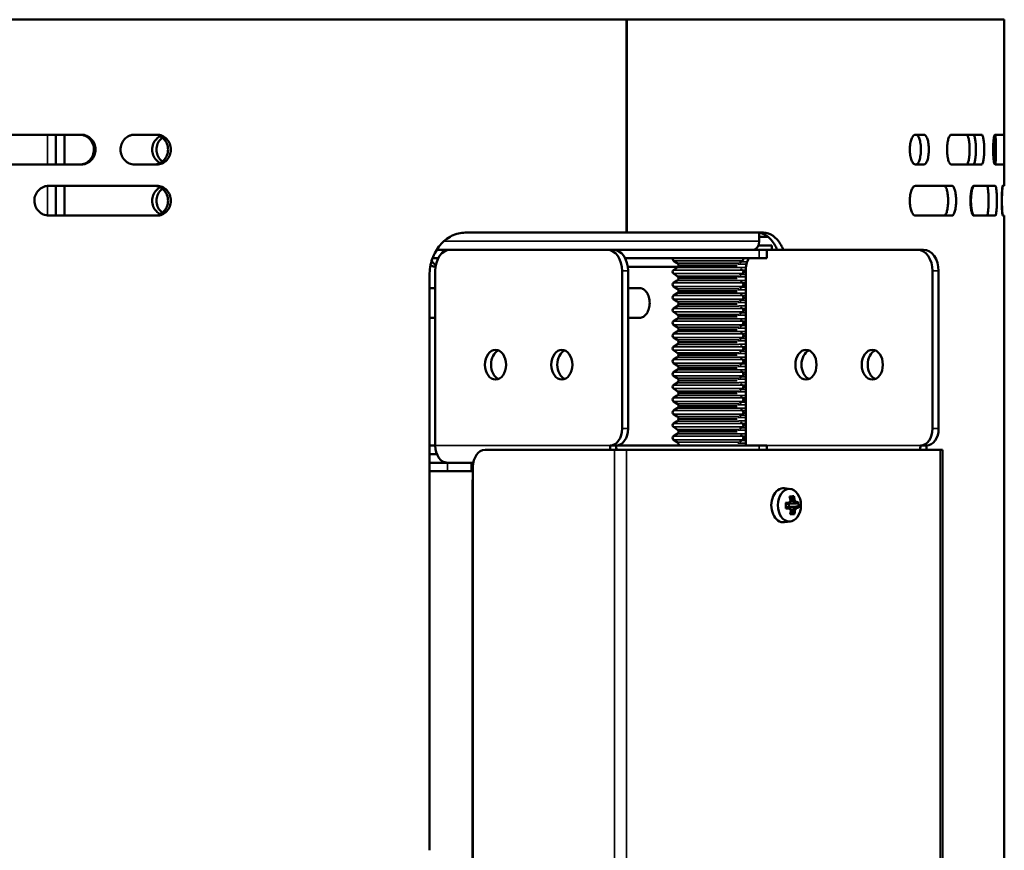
# Model space of a CAD drawing. Header units: millimetres. Extents: x -1106 to 8832, y -1538 to 1985.
# Tile 42 of 42: x 8577 to 8808, y 660 to 855. Entities that reach past the tile are written whole.
import ezdxf

# ---------------------------------------------------------------- set-up
doc = ezdxf.new("R2010")
doc.units = ezdxf.units.MM
doc.layers.add('Видимые тонкие (ГОСТ)', color=7, linetype='Continuous', lineweight=35)
doc.layers.add('Видимый контур (ГОСТ)', color=7, linetype='Continuous', lineweight=50)

msp = doc.modelspace()

# ---------------------------------------------------------------- linework, layer by layer
at = {"layer": 'Видимые тонкие (ГОСТ)'}
for p, q in [((8583.49, 821.14), (8583.49, 828.14)), ((8583.49, 809.16), (8583.49, 816.12)), ((8676.51, 803.14), (8750.5, 803.14)), ((8750.5, 801.14), (8750.5, 799.14)), ((8730.39, 798.53), (8746.57, 798.53)), ((8731.21, 797.95), (8745.75, 797.95)), ((8747.51, 797.75), (8745.51, 797.75)), ((8747.67, 798.32), (8746.27, 798.32)), ((8718.33, 796.14), (8719.74, 796.14)), ((8730.39, 796.35), (8746.57, 796.35)), ((8730.39, 795.53), (8746.57, 795.53)), ((8731.21, 796.92), (8745.73, 796.92)), ((8731.21, 794.95), (8745.75, 794.95)), ((8747.32, 794.75), (8745.51, 794.75)), ((8747.36, 796.93), (8745.72, 796.93)), ((8747.32, 795.32), (8746.27, 795.32)), ((8747.32, 796.35), (8746.56, 796.35)), ((8791.16, 796.14), (8792.57, 796.14)), ((8730.39, 793.35), (8746.57, 793.35)), ((8730.39, 792.53), (8746.57, 792.53)), ((8731.21, 793.92), (8745.73, 793.92)), ((8747.32, 793.93), (8745.72, 793.93)), ((8747.32, 792.32), (8746.27, 792.32)), ((8747.32, 793.35), (8746.56, 793.35)), ((8730.39, 790.35), (8746.57, 790.35)), ((8731.21, 791.95), (8745.75, 791.95)), ((8731.21, 790.92), (8745.73, 790.92)), ((8747.32, 791.75), (8745.51, 791.75)), ((8747.32, 790.93), (8745.72, 790.93)), ((8747.32, 790.35), (8746.56, 790.35)), ((8730.39, 789.53), (8746.57, 789.53)), ((8731.21, 788.95), (8745.75, 788.95)), ((8731.21, 787.92), (8745.73, 787.92)), ((8747.32, 788.75), (8745.51, 788.75)), ((8747.32, 787.93), (8745.72, 787.93)), ((8747.32, 789.32), (8746.27, 789.32)), ((8730.39, 787.35), (8746.57, 787.35)), ((8730.39, 786.53), (8746.57, 786.53)), ((8731.21, 785.95), (8745.75, 785.95)), ((8747.32, 785.75), (8745.51, 785.75)), ((8747.32, 786.32), (8746.27, 786.32)), ((8747.32, 787.35), (8746.56, 787.35)), ((8730.39, 784.35), (8746.57, 784.35)), ((8730.39, 783.53), (8746.57, 783.53)), ((8731.21, 784.92), (8745.73, 784.92)), ((8747.32, 784.93), (8745.72, 784.93)), ((8747.32, 783.32), (8746.27, 783.32)), ((8747.32, 784.35), (8746.56, 784.35)), ((8730.39, 781.35), (8746.57, 781.35)), ((8731.21, 782.95), (8745.75, 782.95)), ((8731.21, 781.92), (8745.73, 781.92)), ((8747.32, 782.75), (8745.51, 782.75)), ((8747.32, 781.93), (8745.72, 781.93)), ((8747.32, 781.35), (8746.56, 781.35)), ((8730.39, 780.53), (8746.57, 780.53)), ((8731.21, 779.95), (8745.75, 779.95)), ((8731.21, 778.92), (8745.73, 778.92)), ((8747.32, 779.75), (8745.51, 779.75)), ((8747.32, 778.93), (8745.72, 778.93)), ((8747.32, 780.32), (8746.27, 780.32)), ((8730.39, 778.35), (8746.57, 778.35)), ((8730.39, 777.53), (8746.57, 777.53)), ((8731.21, 776.95), (8745.75, 776.95)), ((8747.32, 776.75), (8745.51, 776.75)), ((8747.32, 777.32), (8746.27, 777.32)), ((8747.32, 778.35), (8746.56, 778.35)), ((8730.39, 775.35), (8746.57, 775.35)), ((8730.39, 774.53), (8746.57, 774.53)), ((8731.21, 775.92), (8745.73, 775.92)), ((8731.21, 773.95), (8745.75, 773.95)), ((8747.32, 775.93), (8745.72, 775.93)), ((8747.32, 774.32), (8746.27, 774.32)), ((8747.32, 775.35), (8746.56, 775.35)), ((8730.39, 772.35), (8746.57, 772.35)), ((8730.39, 771.53), (8746.57, 771.53)), ((8731.21, 772.92), (8745.73, 772.92)), ((8747.32, 773.75), (8745.51, 773.75)), ((8747.32, 772.93), (8745.72, 772.93)), ((8747.32, 772.35), (8746.56, 772.35)), ((8730.39, 769.35), (8746.57, 769.35)), ((8731.21, 770.95), (8745.75, 770.95)), ((8731.21, 769.92), (8745.73, 769.92)), ((8747.32, 770.75), (8745.51, 770.75)), ((8747.32, 769.93), (8745.72, 769.93)), ((8747.32, 771.32), (8746.27, 771.32)), ((8747.32, 769.35), (8746.56, 769.35)), ((8730.39, 768.53), (8746.57, 768.53)), ((8731.21, 767.95), (8745.75, 767.95)), ((8731.21, 766.92), (8745.73, 766.92)), ((8747.32, 767.75), (8745.51, 767.75)), ((8747.32, 766.93), (8745.72, 766.93)), ((8747.32, 768.32), (8746.27, 768.32)), ((8730.39, 766.35), (8746.57, 766.35)), ((8730.39, 765.53), (8746.57, 765.53)), ((8731.21, 764.95), (8745.75, 764.95)), ((8747.32, 764.75), (8745.51, 764.75)), ((8747.32, 765.32), (8746.27, 765.32)), ((8747.32, 766.35), (8746.56, 766.35)), ((8730.39, 763.35), (8746.57, 763.35)), ((8730.39, 762.53), (8746.57, 762.53)), ((8731.21, 763.92), (8745.73, 763.92)), ((8747.32, 763.93), (8745.72, 763.93)), ((8747.32, 762.32), (8746.27, 762.32)), ((8747.32, 763.35), (8746.56, 763.35)), ((8730.39, 760.35), (8746.57, 760.35)), ((8731.21, 761.95), (8745.75, 761.95)), ((8731.21, 760.92), (8745.73, 760.92)), ((8747.32, 761.75), (8745.51, 761.75)), ((8747.32, 760.93), (8745.72, 760.93)), ((8747.32, 760.35), (8746.56, 760.35)), ((8719.74, 759.14), (8718.33, 759.14)), ((8730.39, 759.53), (8746.57, 759.53)), ((8731.21, 758.95), (8745.75, 758.95)), ((8731.21, 757.92), (8745.73, 757.92)), ((8747.32, 758.75), (8745.51, 758.75)), ((8747.32, 757.93), (8745.72, 757.93)), ((8747.32, 759.32), (8746.27, 759.32)), ((8792.57, 759.14), (8791.16, 759.14)), ((8730.39, 757.35), (8746.57, 757.35)), ((8730.39, 756.53), (8746.57, 756.53)), ((8731.21, 755.95), (8745.75, 755.95)), ((8747.32, 755.75), (8745.51, 755.75)), ((8747.32, 756.32), (8746.27, 756.32)), ((8747.32, 757.35), (8746.56, 757.35)), ((8674.49, 755.14), (8715.5, 755.14)), ((8716.56, 542.14), (8716.56, 754.14)), ((8719.39, 754.14), (8719.39, 542.14)), ((8750.5, 755.14), (8750.5, 754.14)), ((8752.26, 755.14), (8788.33, 755.14)), ((8792.93, 542.14), (8792.93, 754.14)), ((8677.32, 751.14), (8677.32, 749.14))]:
    msp.add_line(p, q, dxfattribs=at)
at = {"layer": 'Видимый контур (ГОСТ)'}
for p, q in [((8719.35, 855.14), (8202.99, 855.14)), ((8719.35, 805.14), (8719.35, 855.14)), ((8719.35, 855.14), (8719.42, 855.14)), ((8807.99, 855.14), (8719.42, 855.14)), ((8719.42, 855.14), (8719.42, 805.14)), ((8807.99, 816.14), (8807.99, 855.14)), ((8591.42, 828.14), (8562.27, 828.14)), ((8585.49, 821.14), (8585.49, 828.14)), ((8587.49, 828.14), (8587.49, 821.14)), ((8609.16, 828.14), (8603.98, 828.14)), ((8789.09, 828.14), (8787.13, 828.14)), ((8802.64, 828.14), (8795.57, 828.14)), ((8807.92, 828.14), (8805.81, 828.14)), ((8562.27, 821.14), (8591.42, 821.14)), ((8603.98, 821.14), (8609.16, 821.14)), ((8787.13, 821.14), (8789.09, 821.14)), ((8795.57, 821.14), (8802.64, 821.14)), ((8805.81, 821.14), (8807.92, 821.14)), ((8609.16, 816.14), (8583.85, 816.14)), ((8585.49, 809.14), (8585.49, 816.14)), ((8587.49, 816.14), (8587.49, 809.14)), ((8795.72, 816.14), (8787.13, 816.14)), ((8805.86, 816.14), (8800.83, 816.14)), ((8807.99, 816.14), (8807.6, 816.14)), ((8583.85, 809.14), (8609.16, 809.14)), ((8787.13, 809.14), (8795.72, 809.14)), ((8800.83, 809.14), (8805.86, 809.14)), ((8807.6, 809.14), (8807.99, 809.14)), ((8807.99, 650.14), (8807.99, 809.14)), ((8719.35, 805.14), (8681.5, 805.14)), ((8719.42, 805.14), (8719.35, 805.14)), ((8751.51, 805.14), (8719.42, 805.14)), ((8750.5, 805.11), (8750.5, 803.14)), ((8750.5, 804.14), (8752.62, 804.14)), ((8750.31, 802.14), (8753.48, 802.14)), ((8753.48, 801.14), (8753.48, 802.14)), ((8676.26, 801.14), (8674.83, 801.14)), ((8674.83, 801.14), (8676.26, 801.14)), ((8676.26, 801.14), (8678.02, 801.14)), ((8676.26, 800.47), (8676.26, 801.14)), ((8678.02, 801.14), (8714.79, 801.14)), ((8716.21, 801.14), (8714.79, 801.14)), ((8750.5, 801.14), (8716.21, 801.14)), ((8749.44, 801.2), (8749.44, 801.14)), ((8749.77, 801.39), (8749.77, 801.14)), ((8750.5, 801.14), (8752.26, 801.14)), ((8752.26, 799.14), (8752.26, 801.14)), ((8787.62, 801.14), (8752.26, 801.14)), ((8789.04, 801.14), (8787.62, 801.14)), ((8673.85, 799.14), (8675.19, 799.14)), ((8719.04, 799.14), (8750.5, 799.14)), ((8731.43, 797.14), (8719.67, 797.14)), ((8731.21, 797.95), (8730.39, 798.53)), ((8731.58, 797.44), (8745.32, 797.44)), ((8745.92, 798.07), (8746.57, 798.53)), ((8752.26, 799.14), (8750.5, 799.14)), ((8673.14, 660.14), (8673.14, 795.14)), ((8674.49, 755.14), (8674.49, 796.14)), ((8718.33, 796.14), (8718.33, 759.14)), ((8719.74, 796.14), (8719.74, 759.14)), ((8731.21, 796.92), (8730.39, 796.35)), ((8731.21, 794.95), (8730.39, 795.53)), ((8745.92, 795.07), (8746.57, 795.53)), ((8746.13, 796.66), (8746.57, 796.35)), ((8747.32, 795.84), (8746.77, 795.84)), ((8747.32, 796.14), (8747.32, 755.14)), ((8791.16, 796.14), (8791.16, 759.14)), ((8792.57, 759.14), (8792.57, 796.14)), ((8731.21, 793.92), (8730.39, 793.35)), ((8731.21, 791.95), (8730.39, 792.53)), ((8731.58, 794.44), (8745.32, 794.44)), ((8745.92, 792.07), (8746.57, 792.53)), ((8746.13, 793.66), (8746.57, 793.35)), ((8747.32, 792.84), (8746.77, 792.84)), ((8673.14, 792.14), (8674.49, 792.14)), ((8719.74, 792.14), (8722.38, 792.14)), ((8731.21, 790.92), (8730.39, 790.35)), ((8731.58, 791.44), (8745.32, 791.44)), ((8746.13, 790.66), (8746.57, 790.35)), ((8731.21, 788.95), (8730.39, 789.53)), ((8731.21, 787.92), (8730.39, 787.35)), ((8731.58, 788.44), (8745.32, 788.44)), ((8745.92, 789.07), (8746.57, 789.53)), ((8747.32, 789.84), (8746.77, 789.84)), ((8731.21, 785.95), (8730.39, 786.53)), ((8731.58, 785.44), (8745.32, 785.44)), ((8745.92, 786.07), (8746.57, 786.53)), ((8746.13, 787.66), (8746.57, 787.35)), ((8747.32, 786.84), (8746.77, 786.84)), ((8674.49, 785.14), (8673.14, 785.14)), ((8722.38, 785.14), (8719.74, 785.14)), ((8731.21, 784.92), (8730.39, 784.35)), ((8731.21, 782.95), (8730.39, 783.53)), ((8745.92, 783.07), (8746.57, 783.53)), ((8746.13, 784.66), (8746.57, 784.35)), ((8747.32, 783.84), (8746.77, 783.84)), ((8731.21, 781.92), (8730.39, 781.35)), ((8731.58, 782.44), (8745.32, 782.44)), ((8746.13, 781.66), (8746.57, 781.35)), ((8747.32, 780.84), (8746.77, 780.84)), ((8731.21, 779.95), (8730.39, 780.53)), ((8731.21, 778.92), (8730.39, 778.35)), ((8731.58, 779.44), (8745.32, 779.44)), ((8745.92, 780.07), (8746.57, 780.53)), ((8746.13, 778.66), (8746.57, 778.35)), ((8731.21, 776.95), (8730.39, 777.53)), ((8731.58, 776.44), (8745.32, 776.44)), ((8745.92, 777.07), (8746.57, 777.53)), ((8747.32, 777.84), (8746.77, 777.84)), ((8731.21, 775.92), (8730.39, 775.35)), ((8731.21, 773.95), (8730.39, 774.53)), ((8745.92, 774.07), (8746.57, 774.53)), ((8746.13, 775.66), (8746.57, 775.35)), ((8747.32, 774.84), (8746.77, 774.84)), ((8731.21, 772.92), (8730.39, 772.35)), ((8731.21, 770.95), (8730.39, 771.53)), ((8731.58, 773.44), (8745.32, 773.44)), ((8745.92, 771.07), (8746.57, 771.53)), ((8746.13, 772.66), (8746.57, 772.35)), ((8747.32, 771.84), (8746.77, 771.84)), ((8731.21, 769.92), (8730.39, 769.35)), ((8731.58, 770.44), (8745.32, 770.44)), ((8746.13, 769.66), (8746.57, 769.35)), ((8731.21, 767.95), (8730.39, 768.53)), ((8731.21, 766.92), (8730.39, 766.35)), ((8731.58, 767.44), (8745.32, 767.44)), ((8745.92, 768.07), (8746.57, 768.53)), ((8747.32, 768.84), (8746.77, 768.84)), ((8731.21, 764.95), (8730.39, 765.53)), ((8745.92, 765.07), (8746.57, 765.53)), ((8746.13, 766.66), (8746.57, 766.35)), ((8747.32, 765.84), (8746.77, 765.84)), ((8731.21, 763.92), (8730.39, 763.35)), ((8731.21, 761.95), (8730.39, 762.53)), ((8731.58, 764.44), (8745.32, 764.44)), ((8745.92, 762.07), (8746.57, 762.53)), ((8746.13, 763.66), (8746.57, 763.35)), ((8747.32, 762.84), (8746.77, 762.84)), ((8731.21, 760.92), (8730.39, 760.35)), ((8731.58, 761.44), (8745.32, 761.44)), ((8746.13, 760.66), (8746.57, 760.35)), ((8731.21, 758.95), (8730.39, 759.53)), ((8731.21, 757.92), (8730.39, 757.35)), ((8731.58, 758.44), (8745.32, 758.44)), ((8745.92, 759.07), (8746.57, 759.53)), ((8747.32, 759.84), (8746.77, 759.84)), ((8731.21, 755.95), (8730.39, 756.53)), ((8745.92, 756.07), (8746.57, 756.53)), ((8746.13, 757.66), (8746.57, 757.35)), ((8747.32, 756.84), (8746.77, 756.84)), ((8674.49, 755.14), (8673.14, 755.14)), ((8673.14, 753.14), (8674.87, 753.14)), ((8674.87, 753.14), (8673.14, 753.14)), ((8686.16, 754.14), (8716.56, 754.14)), ((8716.91, 755.14), (8715.5, 755.14)), ((8719.39, 754.14), (8716.56, 754.14)), ((8750.5, 755.14), (8716.91, 755.14)), ((8719.39, 754.14), (8792.93, 754.14)), ((8750.5, 755.14), (8752.26, 755.14)), ((8752.26, 754.14), (8752.26, 755.14)), ((8788.33, 755.14), (8789.75, 755.14)), ((8793.51, 754.14), (8792.93, 754.14)), ((8793.51, 542.14), (8793.51, 754.14)), ((8677.32, 751.14), (8673.14, 751.14)), ((8676.61, 751.26), (8676.61, 751.14)), ((8677.32, 751.14), (8682.97, 751.14)), ((8682.97, 749.14), (8682.97, 751.14)), ((8683.42, 751.14), (8682.97, 751.14)), ((8673.14, 749.14), (8677.32, 749.14)), ((8682.97, 749.14), (8677.32, 749.14)), ((8683.33, 750.14), (8683.33, 546.14)), ((8683.33, 747.14), (8683.22, 747.14)), ((8683.22, 545.14), (8683.22, 747.14)), ((8757.81, 744.95), (8756.41, 745.12)), ((8757.63, 741.57), (8757.53, 741.62)), ((8757.63, 741.57), (8758.89, 741.57)), ((8758.21, 743.09), (8757.76, 742.71)), ((8758.4, 742.19), (8757.86, 742.19)), ((8756.74, 740.7), (8757.45, 740.7)), ((8757.43, 740.7), (8757.41, 741.47)), ((8757.66, 740.8), (8757.46, 740.69)), ((8759.39, 740.85), (8757.66, 740.8)), ((8758.92, 740.8), (8757.66, 740.8)), ((8757.88, 739.59), (8758.35, 739.22)), ((8757.91, 740.12), (8758.48, 740.12)), ((8757.81, 737.33), (8756.41, 737.15))]:
    msp.add_line(p, q, dxfattribs=at)
msp.add_circle((8505.5, 586.14), 97.5, dxfattribs=at)
for centre, radius, start, end in [((8730.68, 798.94), 0.5, 156.4218, 234.8183), ((8730.63, 797.14), 1, 17.4576, 54.8183), ((8730.63, 797.74), 1, 305.1817, 342.5424), ((8746.28, 798.94), 0.5, 305.1817, 23.5782), ((8730.68, 795.94), 0.5, 125.1817, 234.8183), ((8730.63, 794.14), 1, 17.4576, 54.8183), ((8746.28, 795.94), 0.5, 305.1817, 54.8183), ((8730.68, 792.94), 0.5, 125.1817, 234.8183), ((8730.63, 794.74), 1, 305.1817, 342.5424), ((8746.28, 792.94), 0.5, 305.1817, 54.8183), ((8730.68, 789.94), 0.5, 125.1817, 234.8183), ((8730.63, 791.14), 1, 17.4576, 54.8183), ((8730.63, 791.74), 1, 305.1817, 342.5424), ((8746.28, 789.94), 0.5, 305.1817, 54.8183), ((8730.63, 788.14), 1, 17.4576, 54.8183), ((8730.63, 788.74), 1, 305.1817, 342.5424), ((8730.68, 786.94), 0.5, 125.1817, 234.8183), ((8730.63, 785.14), 1, 17.4576, 54.8183), ((8730.63, 785.74), 1, 305.1817, 342.5424), ((8746.28, 786.94), 0.5, 305.1817, 54.8183), ((8730.68, 783.94), 0.5, 125.1817, 234.8183), ((8746.28, 783.94), 0.5, 305.1817, 54.8183), ((8730.68, 780.94), 0.5, 125.1817, 234.8183), ((8730.63, 782.14), 1, 17.4576, 54.8183), ((8730.63, 782.74), 1, 305.1817, 342.5424), ((8746.28, 780.94), 0.5, 305.1817, 54.8183), ((8730.63, 779.14), 1, 17.4576, 54.8183), ((8730.63, 779.74), 1, 305.1817, 342.5424), ((8730.68, 777.94), 0.5, 125.1817, 234.8183), ((8730.63, 776.14), 1, 17.4576, 54.8183), ((8730.63, 776.74), 1, 305.1817, 342.5424), ((8746.28, 777.94), 0.5, 305.1817, 54.8183), ((8730.68, 774.94), 0.5, 125.1817, 234.8183), ((8730.63, 773.14), 1, 17.4576, 54.8183), ((8746.28, 774.94), 0.5, 305.1817, 54.8183), ((8730.68, 771.94), 0.5, 125.1817, 234.8183), ((8730.63, 773.74), 1, 305.1817, 342.5424), ((8746.28, 771.94), 0.5, 305.1817, 54.8183), ((8730.68, 768.94), 0.5, 125.1817, 234.8183), ((8730.63, 770.14), 1, 17.4576, 54.8183), ((8730.63, 770.74), 1, 305.1817, 342.5424), ((8746.28, 768.94), 0.5, 305.1817, 54.8183), ((8730.63, 767.14), 1, 17.4576, 54.8183), ((8730.63, 767.74), 1, 305.1817, 342.5424), ((8730.68, 765.94), 0.5, 125.1817, 234.8183), ((8730.63, 764.14), 1, 17.4576, 54.8183), ((8746.28, 765.94), 0.5, 305.1817, 54.8183), ((8730.68, 762.94), 0.5, 125.1817, 234.8183), ((8730.63, 764.74), 1, 305.1817, 342.5424), ((8746.28, 762.94), 0.5, 305.1817, 54.8183), ((8730.68, 759.94), 0.5, 125.1817, 234.8183), ((8730.63, 761.14), 1, 17.4576, 54.8183), ((8730.63, 761.74), 1, 305.1817, 342.5424), ((8746.28, 759.94), 0.5, 305.1817, 54.8183), ((8730.63, 758.14), 1, 17.4576, 54.8183), ((8730.63, 758.74), 1, 305.1817, 342.5424), ((8730.68, 756.94), 0.5, 125.1817, 234.8183), ((8730.63, 755.14), 1, 0, 54.8183), ((8746.28, 756.94), 0.5, 305.1817, 54.8183)]:
    msp.add_arc(centre, radius, start, end, dxfattribs=at)
for centre, major_axis, ratio, start_param, end_param in [((8749.09, 803.14), (0, -2), 0.707107, 0, 1.570796), ((8678.02, 796.14), (0, 5), 0.707107, 0, 1.570796), ((8714.79, 796.14), (0, 5), 0.707107, 4.712389, 6.283185), ((8716.21, 796.14), (0, 5), 0.707107, 4.712389, 6.283185), ((8787.62, 796.14), (0, 5), 0.707107, 4.712389, 6.283185), ((8789.04, 796.14), (0, 5), 0.707107, 4.712389, 6.283185), ((8750.86, 796.14), (0, 5), 0.707107, 0.927295, 1.570796), ((8690.04, 774.14), (0, 3.5), 0.707107, 0.289752, 2.851841), ((8705.6, 774.14), (0, 3.5), 0.707107, 0.289752, 2.851841), ((8762.88, 774.14), (0, 3.5), 0.707107, 0.289752, 2.851841), ((8778.43, 774.14), (0, 3.5), 0.707107, 0.289752, 2.851841), ((8715.5, 759.14), (0, -4), 0.707107, 0, 1.570796), ((8716.91, 759.14), (0, -4), 0.707107, 0, 1.570796), ((8788.33, 759.14), (0, -4), 0.707107, 0, 1.570796), ((8789.75, 759.14), (0, -4), 0.707107, 0, 1.570796), ((8677.32, 755.14), (0, -4), 0.707107, 4.712389, 6.283185), ((8686.16, 750.14), (0, 4), 0.707107, 0, 1.570796), ((8718.33, 755.14), (0, 4), 0.707107, 1.570796, 1.823477), ((8718.33, 755.14), (0, -2), 0.707107, 4.712389, 5.235988), ((8786.92, 755.14), (0, 2), 0.707107, 4.18879, 4.712389), ((8786.92, 755.14), (0, -4), 0.707107, 1.318116, 1.570796), ((8682.97, 747.14), (0, 4), 0.707107, 6.128812, 6.283185), ((8682.97, 747.14), (0, 2), 0.707107, 6.030505, 6.283185), ((8756.16, 741.14), (0, -4), 0.707107, 3.053992, 6.370786), ((8753.85, 741.82), (-6.44, -0.22), 0.03462, 2.026788, 2.174267), ((8755.08, 741.19), (0.28, -6.35), 0.258394, 1.426396, 1.643507), ((8753.35, 741.81), (4.8, 3.75), 0.52388, 5.228269, 5.379383), ((8753.19, 742.02), (-5, -3.9), 0.52388, 2.109512, 2.214955), ((8754.35, 740.06), (-5.81, -2.58), 0.32337, 3.76126, 3.978371), ((8753.39, 741.1), (0.45, -6.43), 0.706259, 1.703203, 1.850682), ((8753.61, 741.12), (-0.43, 6.14), 0.706259, 4.83321, 4.983271), ((8754.15, 741.16), (0.43, -6.14), 0.706259, 1.691617, 1.841679), ((8786.98, 700.05), (-36.34, 44.21), 0.176466, 5.800702, 5.800921), ((8754.35, 741.88), (5.13, -3.29), 0.47492, 0.857602, 1.008715), ((8754.36, 741.17), (-0.45, 6.43), 0.706259, 4.844795, 4.992275), ((8754.5, 742.11), (-5.34, 3.42), 0.47492, 4.022029, 4.127473), ((8753.86, 741.52), (6.16, 0.21), 0.03462, 5.666929, 5.81699), ((8753.85, 741.82), (-6.44, -0.22), 0.03462, 2.536922, 2.684401), ((8753.55, 741.08), (-1.03, 6.27), 0.965108, 4.471233, 4.688344), ((8753.86, 741.52), (6.16, 0.21), 0.03462, 5.192095, 5.327446), ((8753.89, 740.75), (-6.16, -0.21), 0.03462, 2.050571, 2.185853), ((8753.9, 740.45), (6.44, 0.22), 0.03462, 5.168381, 5.31586), ((8782.93, 787.95), (-32.94, -48.91), 0.18338, 0.461087, 0.461306), ((8753.4, 740.39), (-5.13, 3.29), 0.47492, 3.999194, 4.150308), ((8753.26, 740.17), (5.34, -3.42), 0.47492, 0.880437, 0.98588), ((8753.39, 741.1), (0.45, -6.43), 0.706259, 1.193069, 1.340548), ((8753.61, 741.12), (-0.43, 6.14), 0.706259, 4.343665, 4.493727), ((8720.77, 782.22), (36.34, -44.21), 0.176466, 0.19416, 0.194379), ((8754.15, 741.16), (0.43, -6.14), 0.706259, 1.202073, 1.352134), ((8754.4, 740.46), (-4.8, -3.75), 0.52388, 2.086677, 2.23779), ((8754.36, 741.17), (-0.45, 6.43), 0.706259, 4.334662, 4.482141), ((8754.56, 740.26), (5, 3.9), 0.52388, 5.251104, 5.356548), ((8753.89, 740.75), (-6.16, -0.21), 0.03462, 2.525336, 2.675398), ((8724.83, 694.32), (32.94, 48.91), 0.18338, 6.067629, 6.067848), ((8753.9, 740.45), (6.44, 0.22), 0.03462, 5.678514, 5.825994), ((8754.28, 742.21), (5.95, -2.23), 0.383344, 5.474372, 5.691483)]:
    msp.add_ellipse(centre, major_axis=major_axis, ratio=ratio, start_param=start_param, end_param=end_param, dxfattribs=at)
for centre, major_axis in [((8688.63, 774.14), (0, 3.5)), ((8704.19, 774.14), (0, 3.5)), ((8761.46, 774.14), (0, 3.5)), ((8777.02, 774.14), (0, 3.5)), ((8757.57, 741.14), (0, 3.83))]:
    msp.add_ellipse(centre, major_axis=major_axis, ratio=0.707107, dxfattribs=at)
for points, knots in [([(8591.05, 821.14), (8591.49, 821.14), (8591.93, 821.23), (8592.74, 821.58), (8593.1, 821.83), (8593.73, 822.47), (8593.98, 822.86), (8594.31, 823.7), (8594.4, 824.14), (8594.41, 825.05), (8594.33, 825.51), (8594, 826.36), (8593.77, 826.74), (8593.16, 827.39), (8592.8, 827.66), (8592.17, 827.94), (8591.95, 828.02), (8591.5, 828.11), (8591.27, 828.14), (8591.05, 828.14)], [0, 0, 0, 0, 0.139579, 0.139579, 0.274416, 0.274416, 0.413415, 0.413415, 0.54767, 0.54767, 0.686345, 0.686345, 0.820695, 0.820695, 0.960109, 0.960109, 1.033164, 1.033164, 1.104131, 1.104131, 1.104131, 1.104131]), ([(8591.42, 828.14), (8591.87, 828.14), (8592.31, 828.04), (8593.12, 827.69), (8593.48, 827.44), (8594.1, 826.8), (8594.35, 826.41), (8594.69, 825.57), (8594.78, 825.13), (8594.79, 824.22), (8594.71, 823.76), (8594.38, 822.92), (8594.15, 822.54), (8593.54, 821.88), (8593.17, 821.61), (8592.55, 821.33), (8592.33, 821.26), (8591.88, 821.16), (8591.65, 821.14), (8591.42, 821.14)], [0, 0, 0, 0, 0.139561, 0.139561, 0.274374, 0.274374, 0.413373, 0.413373, 0.547635, 0.547635, 0.686319, 0.686319, 0.820664, 0.820664, 0.960066, 0.960066, 1.033121, 1.033121, 1.104089, 1.104089, 1.104089, 1.104089]), ([(8603.98, 821.14), (8603.54, 821.14), (8603.1, 821.23), (8602.31, 821.58), (8601.95, 821.83), (8601.33, 822.47), (8601.09, 822.86), (8600.75, 823.7), (8600.66, 824.14), (8600.65, 825.05), (8600.73, 825.51), (8601.06, 826.36), (8601.29, 826.74), (8601.89, 827.4), (8602.25, 827.66), (8602.87, 827.94), (8603.09, 828.02), (8603.53, 828.11), (8603.75, 828.14), (8603.98, 828.14)], [0, 0, 0, 0, 0.139164, 0.139164, 0.273622, 0.273622, 0.412623, 0.412623, 0.546984, 0.546984, 0.685866, 0.685866, 0.820363, 0.820363, 0.959509, 0.959509, 1.032378, 1.032378, 1.103164, 1.103164, 1.103164, 1.103164]), ([(8609.95, 821.49), (8609.61, 821.67), (8609.31, 821.9), (8608.76, 822.48), (8608.51, 822.87), (8608.17, 823.73), (8608.08, 824.2), (8608.08, 825.08), (8608.17, 825.54), (8608.51, 826.4), (8608.76, 826.8), (8609.31, 827.37), (8609.61, 827.61), (8609.95, 827.78)], [0.6848635, 0.6848635, 0.6848635, 0.6848635, 0.7983426, 0.7983426, 0.930103, 0.930103, 1.0618634, 1.0618634, 1.1936238, 1.1936238, 1.3253842, 1.3253842, 1.4388633, 1.4388633, 1.4388633, 1.4388633]), ([(8608.51, 828.14), (8608.92, 828.14), (8609.36, 828.05), (8610.17, 827.69), (8610.54, 827.42), (8611.12, 826.8), (8611.38, 826.41), (8611.71, 825.54), (8611.79, 825.08), (8611.79, 824.64)], [-0.5274347, -0.5274347, -0.5274347, -0.5274347, -0.3955589, -0.3955589, -0.2636831, -0.2636831, -0.1318416, -0.1318416, 0, 0, 0, 0]), ([(8610.46, 827.46), (8610.32, 827.35), (8610.19, 827.23), (8609.78, 826.8), (8609.52, 826.41), (8609.18, 825.55), (8609.1, 825.08), (8609.1, 824.2), (8609.18, 823.73), (8609.52, 822.87), (8609.78, 822.48), (8610.19, 822.04), (8610.32, 821.93), (8610.46, 821.82)], [0.745049, 0.745049, 0.745049, 0.745049, 0.797259, 0.797259, 0.9295136, 0.9295136, 1.0617682, 1.0617682, 1.1935297, 1.1935297, 1.3252911, 1.3252911, 1.3784522, 1.3784522, 1.3784522, 1.3784522]), ([(8612.44, 824.64), (8612.44, 825.08), (8612.36, 825.54), (8612.03, 826.41), (8611.78, 826.8), (8611.19, 827.42), (8610.82, 827.69), (8610.02, 828.05), (8609.58, 828.14), (8609.16, 828.14)], [0, 0, 0, 0, 0.1318509, 0.1318509, 0.2637017, 0.2637017, 0.3955677, 0.3955677, 0.5274337, 0.5274337, 0.5274337, 0.5274337]), ([(8787.13, 828.14), (8786.97, 828.14), (8786.8, 828.05), (8786.48, 827.69), (8786.34, 827.42), (8786.1, 826.8), (8786, 826.41), (8785.87, 825.54), (8785.84, 825.08), (8785.84, 824.64)], [-0.527382, -0.527382, -0.527382, -0.527382, -0.3955328, -0.3955328, -0.2636837, -0.2636837, -0.1318418, -0.1318418, 0, 0, 0, 0]), ([(8787.23, 821.14), (8787.38, 821.14), (8787.54, 821.22), (8787.84, 821.58), (8787.97, 821.85), (8788.18, 822.47), (8788.27, 822.87), (8788.39, 823.73), (8788.42, 824.2), (8788.42, 825.08), (8788.39, 825.54), (8788.27, 826.41), (8788.18, 826.8), (8787.97, 827.42), (8787.84, 827.69), (8787.54, 828.05), (8787.38, 828.14), (8787.23, 828.14)], [0.527368, 0.527368, 0.527368, 0.527368, 0.659226, 0.659226, 0.791083, 0.791083, 0.922925, 0.922925, 1.054766, 1.054766, 1.186608, 1.186608, 1.31845, 1.31845, 1.450307, 1.450307, 1.582164, 1.582164, 1.582164, 1.582164]), ([(8789.09, 828.14), (8789.25, 828.14), (8789.41, 828.05), (8789.7, 827.69), (8789.84, 827.42), (8790.05, 826.8), (8790.14, 826.41), (8790.26, 825.54), (8790.29, 825.08), (8790.29, 824.2), (8790.26, 823.73), (8790.14, 822.87), (8790.05, 822.47), (8789.84, 821.85), (8789.7, 821.58), (8789.41, 821.22), (8789.25, 821.14), (8789.09, 821.14)], [0.527368, 0.527368, 0.527368, 0.527368, 0.659221, 0.659221, 0.791073, 0.791073, 0.92292, 0.92292, 1.054766, 1.054766, 1.186608, 1.186608, 1.31845, 1.31845, 1.450306, 1.450306, 1.582163, 1.582163, 1.582163, 1.582163]), ([(8795.57, 821.14), (8795.44, 821.14), (8795.31, 821.22), (8795.06, 821.58), (8794.95, 821.85), (8794.76, 822.47), (8794.68, 822.87), (8794.58, 823.73), (8794.55, 824.2), (8794.55, 824.64), (8794.55, 825.08), (8794.58, 825.54), (8794.68, 826.41), (8794.76, 826.8), (8794.95, 827.42), (8795.06, 827.69), (8795.31, 828.05), (8795.44, 828.14), (8795.57, 828.14)], [1.584418, 1.584418, 1.584418, 1.584418, 1.71673, 1.71673, 1.849043, 1.849043, 1.980868, 1.980868, 2.112694, 2.112694, 2.112694, 2.244519, 2.244519, 2.376344, 2.376344, 2.508657, 2.508657, 2.64097, 2.64097, 2.64097, 2.64097]), ([(8799.12, 828.14), (8799.21, 828.14), (8799.31, 828.05), (8799.49, 827.69), (8799.57, 827.42), (8799.7, 826.8), (8799.75, 826.41), (8799.82, 825.54), (8799.84, 825.08), (8799.84, 824.64), (8799.84, 824.2), (8799.82, 823.73), (8799.75, 822.87), (8799.7, 822.47), (8799.57, 821.85), (8799.49, 821.58), (8799.31, 821.22), (8799.21, 821.14), (8799.12, 821.14)], [1.582931, 1.582931, 1.582931, 1.582931, 1.714958, 1.714958, 1.846984, 1.846984, 1.978821, 1.978821, 2.110658, 2.110658, 2.110658, 2.242494, 2.242494, 2.374331, 2.374331, 2.506358, 2.506358, 2.638385, 2.638385, 2.638385, 2.638385]), ([(8800.69, 821.14), (8800.77, 821.14), (8800.85, 821.22), (8801.01, 821.58), (8801.08, 821.85), (8801.19, 822.47), (8801.24, 822.87), (8801.31, 823.73), (8801.32, 824.2), (8801.32, 825.08), (8801.31, 825.54), (8801.24, 826.41), (8801.19, 826.8), (8801.08, 827.42), (8801.01, 827.69), (8800.85, 828.05), (8800.77, 828.14), (8800.69, 828.14)], [0.527398, 0.527398, 0.527398, 0.527398, 0.659284, 0.659284, 0.79117, 0.79117, 0.923011, 0.923011, 1.054852, 1.054852, 1.186694, 1.186694, 1.318535, 1.318535, 1.450421, 1.450421, 1.582307, 1.582307, 1.582307, 1.582307]), ([(8802.64, 828.14), (8802.72, 828.14), (8802.81, 828.05), (8802.97, 827.69), (8803.04, 827.42), (8803.15, 826.8), (8803.2, 826.41), (8803.26, 825.54), (8803.28, 825.08), (8803.28, 824.2), (8803.26, 823.73), (8803.2, 822.87), (8803.15, 822.47), (8803.04, 821.85), (8802.97, 821.58), (8802.81, 821.22), (8802.72, 821.14), (8802.64, 821.14)], [0.527398, 0.527398, 0.527398, 0.527398, 0.659283, 0.659283, 0.791168, 0.791168, 0.923009, 0.923009, 1.054851, 1.054851, 1.186692, 1.186692, 1.318533, 1.318533, 1.450419, 1.450419, 1.582304, 1.582304, 1.582304, 1.582304]), ([(8805.81, 821.14), (8805.76, 821.14), (8805.7, 821.22), (8805.59, 821.58), (8805.54, 821.85), (8805.46, 822.47), (8805.43, 822.87), (8805.38, 823.73), (8805.37, 824.2), (8805.37, 824.64), (8805.37, 825.08), (8805.38, 825.54), (8805.43, 826.41), (8805.46, 826.8), (8805.54, 827.42), (8805.59, 827.69), (8805.7, 828.05), (8805.76, 828.14), (8805.81, 828.14)], [1.583833, 1.583833, 1.583833, 1.583833, 1.716034, 1.716034, 1.848236, 1.848236, 1.980066, 1.980066, 2.111896, 2.111896, 2.111896, 2.243725, 2.243725, 2.375555, 2.375555, 2.507757, 2.507757, 2.639959, 2.639959, 2.639959, 2.639959]), ([(8805.7, 828.02), (8805.71, 827.98), (8805.71, 827.93), (8805.74, 827.69), (8805.75, 827.42), (8805.78, 826.8), (8805.79, 826.41), (8805.8, 825.54), (8805.8, 825.08), (8805.8, 824.64), (8805.8, 824.2), (8805.8, 823.73), (8805.79, 822.87), (8805.78, 822.47), (8805.75, 821.85), (8805.74, 821.58), (8805.71, 821.34), (8805.71, 821.29), (8805.7, 821.25)], [1.6711152, 1.6711152, 1.6711152, 1.6711152, 1.715455, 1.715455, 1.8475633, 1.8475633, 1.9793968, 1.9793968, 2.1112304, 2.1112304, 2.1112304, 2.2430639, 2.2430639, 2.3748975, 2.3748975, 2.5070058, 2.5070058, 2.5513455, 2.5513455, 2.5513455, 2.5513455]), ([(8805.92, 821.14), (8805.93, 821.14), (8805.94, 821.22), (8805.96, 821.58), (8805.96, 821.85), (8805.97, 822.47), (8805.97, 822.87), (8805.98, 823.73), (8805.98, 824.2), (8805.98, 825.08), (8805.98, 825.54), (8805.97, 826.41), (8805.97, 826.8), (8805.96, 827.42), (8805.96, 827.69), (8805.94, 828.05), (8805.93, 828.14), (8805.92, 828.14)], [0.527457, 0.527457, 0.527457, 0.527457, 0.659387, 0.659387, 0.791317, 0.791317, 0.923157, 0.923157, 1.054997, 1.054997, 1.186837, 1.186837, 1.318677, 1.318677, 1.450607, 1.450607, 1.582537, 1.582537, 1.582537, 1.582537]), ([(8807.92, 828.14), (8807.93, 828.14), (8807.94, 828.05), (8807.96, 827.69), (8807.96, 827.42), (8807.97, 826.8), (8807.97, 826.41), (8807.98, 825.54), (8807.98, 825.08), (8807.98, 824.2), (8807.98, 823.73), (8807.97, 822.87), (8807.97, 822.47), (8807.96, 821.85), (8807.96, 821.58), (8807.94, 821.22), (8807.93, 821.14), (8807.92, 821.14)], [0.527456, 0.527456, 0.527456, 0.527456, 0.659385, 0.659385, 0.791313, 0.791313, 0.923153, 0.923153, 1.054994, 1.054994, 1.186834, 1.186834, 1.318674, 1.318674, 1.450602, 1.450602, 1.582531, 1.582531, 1.582531, 1.582531]), ([(8611.79, 824.64), (8611.79, 824.2), (8611.71, 823.73), (8611.38, 822.87), (8611.12, 822.47), (8610.54, 821.85), (8610.17, 821.58), (8609.36, 821.22), (8608.92, 821.14), (8608.51, 821.14)], [1.0548214, 1.0548214, 1.0548214, 1.0548214, 1.1866629, 1.1866629, 1.3185045, 1.3185045, 1.4503803, 1.4503803, 1.5822561, 1.5822561, 1.5822561, 1.5822561]), ([(8609.16, 821.14), (8609.58, 821.14), (8610.02, 821.22), (8610.82, 821.58), (8611.19, 821.85), (8611.78, 822.47), (8612.03, 822.87), (8612.36, 823.73), (8612.44, 824.2), (8612.44, 824.64)], [0.5273863, 0.5273863, 0.5273863, 0.5273863, 0.6592617, 0.6592617, 0.791137, 0.791137, 0.9229785, 0.9229785, 1.0548201, 1.0548201, 1.0548201, 1.0548201]), ([(8785.84, 824.64), (8785.84, 824.2), (8785.87, 823.73), (8786, 822.87), (8786.1, 822.47), (8786.34, 821.85), (8786.48, 821.58), (8786.8, 821.22), (8786.97, 821.14), (8787.13, 821.14)], [1.0547457, 1.0547457, 1.0547457, 1.0547457, 1.1865876, 1.1865876, 1.3184294, 1.3184294, 1.4502786, 1.4502786, 1.5821277, 1.5821277, 1.5821277, 1.5821277]), ([(8583.85, 809.14), (8583.39, 809.14), (8582.95, 809.23), (8582.13, 809.58), (8581.76, 809.84), (8581.13, 810.48), (8580.87, 810.87), (8580.53, 811.71), (8580.45, 812.15), (8580.44, 813.06), (8580.52, 813.51), (8580.85, 814.35), (8581.09, 814.73), (8581.7, 815.39), (8582.07, 815.66), (8582.7, 815.94), (8582.93, 816.02), (8583.39, 816.11), (8583.62, 816.14), (8583.85, 816.14)], [0, 0, 0, 0, 0.140463, 0.140463, 0.276002, 0.276002, 0.414992, 0.414992, 0.548968, 0.548968, 0.687226, 0.687226, 0.82134, 0.82134, 0.961291, 0.961291, 1.034783, 1.034783, 1.106171, 1.106171, 1.106171, 1.106171]), ([(8609.95, 809.49), (8609.61, 809.67), (8609.31, 809.9), (8608.76, 810.48), (8608.51, 810.87), (8608.17, 811.73), (8608.08, 812.2), (8608.08, 813.08), (8608.17, 813.54), (8608.51, 814.4), (8608.76, 814.8), (8609.31, 815.37), (8609.61, 815.61), (8609.95, 815.78)], [0.6848635, 0.6848635, 0.6848635, 0.6848635, 0.7983426, 0.7983426, 0.930103, 0.930103, 1.0618634, 1.0618634, 1.1936238, 1.1936238, 1.3253842, 1.3253842, 1.4388633, 1.4388633, 1.4388633, 1.4388633]), ([(8608.51, 816.14), (8608.92, 816.14), (8609.36, 816.05), (8610.17, 815.69), (8610.54, 815.42), (8611.12, 814.8), (8611.38, 814.41), (8611.71, 813.55), (8611.79, 813.08), (8611.79, 812.64)], [0.5273867, 0.5273867, 0.5273867, 0.5273867, 0.6592625, 0.6592625, 0.7911383, 0.7911383, 0.9229798, 0.9229798, 1.0548214, 1.0548214, 1.0548214, 1.0548214]), ([(8610.46, 815.46), (8610.32, 815.35), (8610.19, 815.23), (8609.78, 814.8), (8609.52, 814.4), (8609.18, 813.54), (8609.1, 813.08), (8609.1, 812.2), (8609.18, 811.73), (8609.52, 810.87), (8609.78, 810.48), (8610.19, 810.04), (8610.32, 809.93), (8610.46, 809.82)], [0.7450833, 0.7450833, 0.7450833, 0.7450833, 0.7982443, 0.7982443, 0.9300058, 0.9300058, 1.0617672, 1.0617672, 1.1935287, 1.1935287, 1.3252901, 1.3252901, 1.3784512, 1.3784512, 1.3784512, 1.3784512]), ([(8612.44, 812.64), (8612.44, 813.08), (8612.36, 813.55), (8612.03, 814.41), (8611.78, 814.8), (8611.19, 815.42), (8610.82, 815.69), (8610.02, 816.05), (8609.58, 816.14), (8609.16, 816.14)], [1.0548201, 1.0548201, 1.0548201, 1.0548201, 1.1866709, 1.1866709, 1.3185218, 1.3185218, 1.4503878, 1.4503878, 1.5822538, 1.5822538, 1.5822538, 1.5822538]), ([(8787.13, 816.14), (8786.97, 816.14), (8786.8, 816.05), (8786.48, 815.69), (8786.34, 815.42), (8786.1, 814.8), (8786, 814.41), (8785.87, 813.55), (8785.84, 813.08), (8785.84, 812.64)], [0.5273638, 0.5273638, 0.5273638, 0.5273638, 0.6592129, 0.6592129, 0.791062, 0.791062, 0.9229039, 0.9229039, 1.0547457, 1.0547457, 1.0547457, 1.0547457]), ([(8793.84, 809.14), (8793.97, 809.14), (8794.1, 809.22), (8794.34, 809.58), (8794.45, 809.85), (8794.62, 810.47), (8794.69, 810.87), (8794.79, 811.73), (8794.81, 812.2), (8794.81, 813.08), (8794.79, 813.54), (8794.69, 814.41), (8794.62, 814.8), (8794.45, 815.42), (8794.34, 815.69), (8794.1, 816.05), (8793.97, 816.14), (8793.84, 816.14)], [0.528132, 0.528132, 0.528132, 0.528132, 0.660482, 0.660482, 0.792832, 0.792832, 0.924655, 0.924655, 1.056479, 1.056479, 1.188303, 1.188303, 1.320127, 1.320127, 1.452476, 1.452476, 1.584826, 1.584826, 1.584826, 1.584826]), ([(8795.72, 816.14), (8795.84, 816.14), (8795.97, 816.05), (8796.21, 815.69), (8796.32, 815.42), (8796.49, 814.8), (8796.57, 814.41), (8796.66, 813.54), (8796.69, 813.08), (8796.69, 812.2), (8796.66, 811.73), (8796.57, 810.87), (8796.49, 810.47), (8796.32, 809.85), (8796.21, 809.58), (8795.97, 809.22), (8795.84, 809.14), (8795.72, 809.14)], [0.528122, 0.528122, 0.528122, 0.528122, 0.660465, 0.660465, 0.792808, 0.792808, 0.924632, 0.924632, 1.056456, 1.056456, 1.18828, 1.18828, 1.320104, 1.320104, 1.452447, 1.452447, 1.58479, 1.58479, 1.58479, 1.58479]), ([(8800.83, 809.14), (8800.73, 809.14), (8800.63, 809.22), (8800.44, 809.58), (8800.35, 809.85), (8800.21, 810.47), (8800.15, 810.87), (8800.07, 811.73), (8800.05, 812.2), (8800.05, 812.64), (8800.05, 813.08), (8800.07, 813.55), (8800.15, 814.41), (8800.21, 814.8), (8800.35, 815.42), (8800.44, 815.69), (8800.63, 816.05), (8800.73, 816.14), (8800.83, 816.14)], [1.582117, 1.582117, 1.582117, 1.582117, 1.713969, 1.713969, 1.845821, 1.845821, 1.977663, 1.977663, 2.109505, 2.109505, 2.109505, 2.241347, 2.241347, 2.373189, 2.373189, 2.50504, 2.50504, 2.636892, 2.636892, 2.636892, 2.636892]), ([(8800.95, 816.14), (8800.85, 816.14), (8800.75, 816.05), (8800.56, 815.69), (8800.47, 815.42), (8800.33, 814.8), (8800.27, 814.41), (8800.19, 813.54), (8800.17, 813.08), (8800.17, 812.2), (8800.19, 811.73), (8800.27, 810.87), (8800.33, 810.48), (8800.47, 809.85), (8800.56, 809.58), (8800.75, 809.22), (8800.85, 809.14), (8800.95, 809.14)], [0.528866, 0.528866, 0.528866, 0.528866, 0.661642, 0.661642, 0.794417, 0.794417, 0.926223, 0.926223, 1.058028, 1.058028, 1.189834, 1.189834, 1.32164, 1.32164, 1.454415, 1.454415, 1.587191, 1.587191, 1.587191, 1.587191]), ([(8803.89, 809.14), (8803.95, 809.14), (8804, 809.22), (8804.1, 809.58), (8804.14, 809.85), (8804.21, 810.47), (8804.24, 810.87), (8804.28, 811.73), (8804.29, 812.2), (8804.29, 813.08), (8804.28, 813.54), (8804.24, 814.41), (8804.21, 814.8), (8804.14, 815.42), (8804.1, 815.69), (8804, 816.05), (8803.95, 816.14), (8803.89, 816.14)], [0.528349, 0.528349, 0.528349, 0.528349, 0.660826, 0.660826, 0.793303, 0.793303, 0.925121, 0.925121, 1.05694, 1.05694, 1.188758, 1.188758, 1.320577, 1.320577, 1.453054, 1.453054, 1.585531, 1.585531, 1.585531, 1.585531]), ([(8805.86, 816.14), (8805.91, 816.14), (8805.97, 816.05), (8806.06, 815.69), (8806.11, 815.42), (8806.18, 814.8), (8806.21, 814.41), (8806.25, 813.54), (8806.26, 813.08), (8806.26, 812.2), (8806.25, 811.73), (8806.21, 810.87), (8806.18, 810.47), (8806.11, 809.85), (8806.06, 809.58), (8805.97, 809.22), (8805.91, 809.14), (8805.86, 809.14)], [0.528336, 0.528336, 0.528336, 0.528336, 0.660804, 0.660804, 0.793273, 0.793273, 0.925092, 0.925092, 1.05691, 1.05691, 1.188729, 1.188729, 1.320548, 1.320548, 1.453016, 1.453016, 1.585485, 1.585485, 1.585485, 1.585485]), ([(8807.6, 809.14), (8807.58, 809.14), (8807.55, 809.22), (8807.51, 809.58), (8807.48, 809.85), (8807.45, 810.47), (8807.43, 810.87), (8807.41, 811.73), (8807.4, 812.2), (8807.4, 812.64), (8807.4, 813.08), (8807.41, 813.55), (8807.43, 814.41), (8807.45, 814.8), (8807.48, 815.42), (8807.51, 815.69), (8807.55, 816.05), (8807.58, 816.14), (8807.6, 816.14)], [1.582103, 1.582103, 1.582103, 1.582103, 1.713943, 1.713943, 1.845784, 1.845784, 1.977626, 1.977626, 2.109467, 2.109467, 2.109467, 2.241309, 2.241309, 2.37315, 2.37315, 2.504991, 2.504991, 2.636832, 2.636832, 2.636832, 2.636832]), ([(8807.63, 816.14), (8807.61, 816.14), (8807.59, 816.05), (8807.54, 815.69), (8807.52, 815.42), (8807.48, 814.8), (8807.47, 814.41), (8807.44, 813.54), (8807.44, 813.08), (8807.44, 812.2), (8807.44, 811.73), (8807.47, 810.87), (8807.48, 810.47), (8807.52, 809.85), (8807.54, 809.58), (8807.59, 809.22), (8807.61, 809.14), (8807.63, 809.14)], [0.528585, 0.528585, 0.528585, 0.528585, 0.661199, 0.661199, 0.793812, 0.793812, 0.925625, 0.925625, 1.057438, 1.057438, 1.18925, 1.18925, 1.321063, 1.321063, 1.453676, 1.453676, 1.58629, 1.58629, 1.58629, 1.58629]), ([(8611.79, 812.64), (8611.79, 812.2), (8611.71, 811.73), (8611.38, 810.87), (8611.12, 810.47), (8610.54, 809.85), (8610.17, 809.58), (8609.36, 809.22), (8608.92, 809.14), (8608.51, 809.14)], [1.0548214, 1.0548214, 1.0548214, 1.0548214, 1.1866724, 1.1866724, 1.3185234, 1.3185234, 1.4503897, 1.4503897, 1.5822561, 1.5822561, 1.5822561, 1.5822561]), ([(8609.16, 809.14), (8609.58, 809.14), (8610.02, 809.22), (8610.82, 809.58), (8611.19, 809.85), (8611.78, 810.47), (8612.03, 810.87), (8612.36, 811.73), (8612.44, 812.2), (8612.44, 812.64)], [0.5273863, 0.5273863, 0.5273863, 0.5273863, 0.6592617, 0.6592617, 0.791137, 0.791137, 0.9229785, 0.9229785, 1.0548201, 1.0548201, 1.0548201, 1.0548201]), ([(8785.84, 812.64), (8785.84, 812.2), (8785.87, 811.73), (8786, 810.87), (8786.1, 810.47), (8786.34, 809.85), (8786.48, 809.58), (8786.8, 809.22), (8786.97, 809.14), (8787.13, 809.14)], [1.0547457, 1.0547457, 1.0547457, 1.0547457, 1.1865876, 1.1865876, 1.3184294, 1.3184294, 1.4502786, 1.4502786, 1.5821277, 1.5821277, 1.5821277, 1.5821277]), ([(8673.14, 795.14), (8673.14, 796.4), (8673.35, 797.74), (8674.22, 800.2), (8674.87, 801.32), (8676.36, 803.1), (8677.31, 803.87), (8679.36, 804.89), (8680.47, 805.14), (8681.5, 805.14)], [0, 0, 0, 0, 0.378167, 0.378167, 0.756333, 0.756333, 1.137676, 1.137676, 1.519019, 1.519019, 1.519019, 1.519019]), ([(8754.71, 801.14), (8754.54, 801.52), (8754.36, 801.88), (8753.67, 803.1), (8753.02, 803.87), (8751.59, 804.89), (8750.81, 805.14), (8750.07, 805.14)], [-2.4183228, -2.4183228, -2.4183228, -2.4183228, -2.2783012, -2.2783012, -1.8968947, -1.8968947, -1.5154882, -1.5154882, -1.5154882, -1.5154882]), ([(8751.51, 805.14), (8752.25, 805.14), (8753.03, 804.89), (8754.46, 803.87), (8755.11, 803.1), (8755.8, 801.88), (8755.98, 801.52), (8756.15, 801.14)], [1.5153708, 1.5153708, 1.5153708, 1.5153708, 1.8967136, 1.8967136, 2.2780563, 2.2780563, 2.418063, 2.418063, 2.418063, 2.418063]), ([(8674.56, 797.14), (8674.25, 797.17), (8673.93, 797.25), (8673.54, 797.44), (8673.46, 797.49), (8673.39, 797.54)], [0.5493308, 0.5493308, 0.5493308, 0.5493308, 0.660518, 0.660518, 0.690356, 0.690356, 0.690356, 0.690356]), ([(8673.65, 798.57), (8673.74, 798.43), (8673.84, 798.29), (8674.14, 797.93), (8674.38, 797.72), (8674.63, 797.55)], [1.2675658, 1.2675658, 1.2675658, 1.2675658, 1.3203415, 1.3203415, 1.4199529, 1.4199529, 1.4199529, 1.4199529]), ([(8722.38, 792.14), (8722.69, 792.14), (8723.01, 792.05), (8723.61, 791.69), (8723.88, 791.42), (8724.3, 790.8), (8724.49, 790.41), (8724.73, 789.55), (8724.79, 789.08), (8724.79, 788.64), (8724.79, 788.2), (8724.73, 787.73), (8724.49, 786.87), (8724.3, 786.47), (8723.88, 785.85), (8723.61, 785.58), (8723.01, 785.22), (8722.69, 785.14), (8722.38, 785.14)], [1.583109, 1.583109, 1.583109, 1.583109, 1.715087, 1.715087, 1.847065, 1.847065, 1.978896, 1.978896, 2.110726, 2.110726, 2.110726, 2.242557, 2.242557, 2.374387, 2.374387, 2.506365, 2.506365, 2.638344, 2.638344, 2.638344, 2.638344])]:
    msp.add_open_spline(points, degree=3, knots=knots, dxfattribs=at)
for points in [[(8757.51, 741.77), (8757.48, 741.67), (8757.46, 741.57), (8757.43, 741.47)], [(8757.83, 742.26), (8757.84, 742.23), (8757.85, 742.19), (8757.86, 742.15)], [(8758.8, 742.33), (8758.67, 742.28), (8758.54, 742.24), (8758.41, 742.19)], [(8759.15, 741.88), (8759.07, 741.78), (8758.98, 741.68), (8758.89, 741.57)], [(8757.56, 740.39), (8757.52, 740.49), (8757.49, 740.6), (8757.45, 740.7)], [(8757.91, 739.94), (8757.92, 739.99), (8757.93, 740.04), (8757.93, 740.08)], [(8758.88, 740.01), (8758.75, 740.05), (8758.61, 740.08), (8758.48, 740.12)], [(8759.2, 740.51), (8759.11, 740.6), (8759.01, 740.7), (8758.92, 740.8)]]:
    msp.add_open_spline(points, degree=3, dxfattribs=at)
for points, weights in [([(8757.63, 743.18), (8757.65, 743.11), (8757.67, 743.05)], [1, 1.00025945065, 1]), ([(8757.86, 742.15), (8757.86, 742.16), (8757.86, 742.16)], [0.960465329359, 0.960447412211, 0.960429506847]), ([(8758.21, 743.09), (8758.4, 743.17), (8758.6, 743.25)], [1, 1.00025945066, 1]), ([(8758.89, 741.57), (8758.89, 741.57), (8758.89, 741.57)], [0.960465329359, 0.960447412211, 0.960429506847]), ([(8759.63, 741.93), (8759.5, 741.77), (8759.37, 741.61)], [1, 1.00025945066, 1]), ([(8757.45, 740.7), (8757.45, 740.7), (8757.45, 740.7)], [0.960465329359, 0.960447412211, 0.960429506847]), ([(8758.75, 739.09), (8758.54, 739.16), (8758.35, 739.22)], [1, 1.00025945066, 1]), ([(8758.48, 740.12), (8758.48, 740.12), (8758.48, 740.12)], [0.960465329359, 0.960447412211, 0.960429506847]), ([(8759.39, 740.85), (8759.53, 740.7), (8759.68, 740.55)], [1, 1.00025945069, 1]), ([(8757.81, 739.18), (8757.79, 739.11), (8757.77, 739.03)], [1, 1.00025945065, 1])]:
    msp.add_rational_spline(points, weights, degree=2, dxfattribs=at)

doc.saveas('drawing.dxf')
